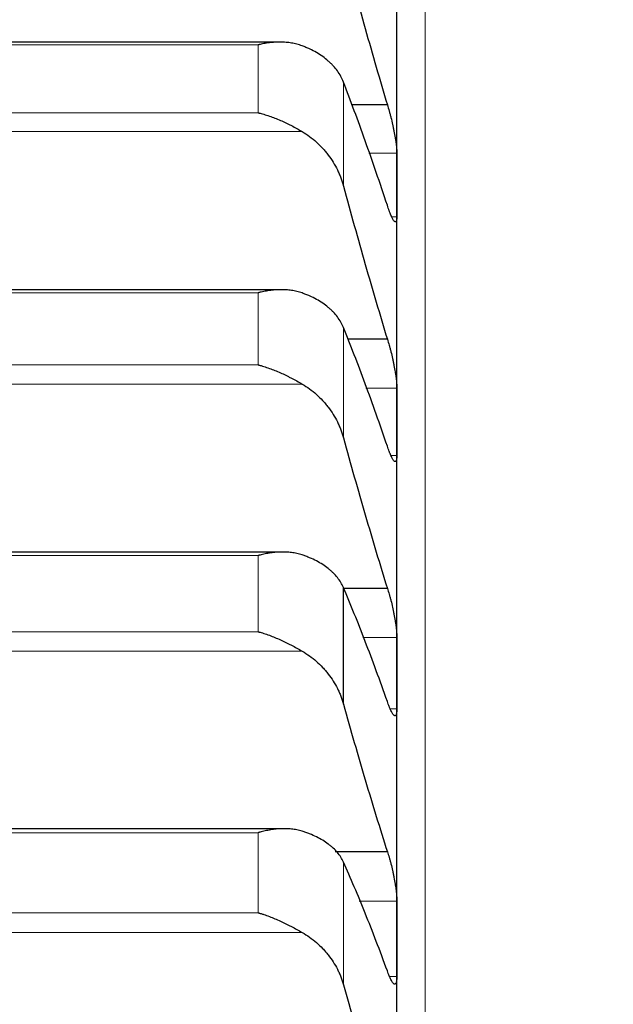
# Model space of a CAD drawing. Header units: inches. Extents: x 0 to 20790, y -12 to 14700.
# Tile 165 of 256: x 6338 to 6371, y 10777 to 10833. Entities that reach past the tile are written whole.
import ezdxf

# ---------------------------------------------------------------- set-up
doc = ezdxf.new("R2010")
doc.units = ezdxf.units.IN
doc.layers.add('1', color=7, linetype='Continuous', true_color=0xffffff)
doc.layers.add('254', color=7, linetype='Continuous', true_color=0xffffff)
doc.styles.add('latin_extended', font='simplex.shx')
doc.dimstyles.get("Standard").update_dxf_attribs({"dimtxt": 0.18, "dimasz": 0.18, "dimexe": 0.18, "dimexo": 0.0625, "dimgap": 0.09, "dimtad": 0, "dimtih": 1, "dimtoh": 1, "dimdec": 4, "dimzin": 0, "dimdsep": 46, "dimtxsty": 'Standard', "dimcen": 0.09, "dimadec": 0, "dimazin": 0, "dimtfac": 1, "dimtdec": 4, "dimtofl": 0, "dimtmove": 0, "dimatfit": 3, "dimfxl": 1, "dimtolj": 1, "dimtzin": 0, "dimarcsym": 0})

# ---------------------------------------------------------------- blocks, each defined once
blk = doc.blocks.new('_U4')
at = {"layer": '254', "color": 3, "linetype": 'Continuous', "lineweight": 13, "transparency": 16777216}
for p, q in [((7390.634, 11881.882), (7390.634, 8755.942)), ((703.134, 10033.942), (703.134, 8755.942)), ((825.634, 8790.942), (7268.134, 8790.942))]:
    blk.add_line(p, q, dxfattribs=at)
at = {"layer": '254', "color": 3, "transparency": 16777216}
for points in [[(825.634, 8811.358), (825.634, 8770.525), (703.134, 8790.942)], [(7268.134, 8770.525), (7268.134, 8811.358), (7390.634, 8790.942)]]:
    blk.add_solid(points, dxfattribs=at)
at = {"layer": 'Defpoints', "color": 0, "transparency": 16777216}
for p in [(7390.634, 11916.882), (703.134, 10068.942), (7390.634, 8790.942)]:
    blk.add_point(p, dxfattribs=at)
at = {"layer": '254', "color": 2, "lineweight": 13, "transparency": 16777216, "insert": (3831.051, 8974.692), "char_height": 122.5, "attachment_point": 1, "style": 'latin_extended'}
blk.add_mtext('\\A1;6687', dxfattribs=at)

msp = doc.modelspace()

# ---------------------------------------------------------------- linework, layer by layer
at = {"layer": '1', "color": 110, "linetype": 'Continuous', "lineweight": 13}
for p, q in [((6360.734, 10908.942), (6360.734, 10378.922)), ((6351.278, 10831.206), (6314.99, 10831.206)), ((6351.278, 10827.36), (6351.278, 10831.206)), ((6356.108, 10823.207), (6356.108, 10829.097)), ((6351.278, 10827.36), (6314.99, 10827.36)), ((6353.765, 10826.291), (6312.502, 10826.291)), ((6359.131, 10825.066), (6357.544, 10825.066)), ((6359.131, 10821.472), (6358.841, 10821.472)), ((6351.278, 10817.158), (6314.99, 10817.158)), ((6351.278, 10813.075), (6351.278, 10817.158)), ((6356.108, 10808.942), (6356.108, 10815.195)), ((6351.278, 10813.075), (6314.99, 10813.075)), ((6353.765, 10811.99), (6312.502, 10811.99)), ((6359.131, 10811.765), (6357.377, 10811.765)), ((6359.131, 10807.939), (6358.803, 10807.939)), ((6351.278, 10802.273), (6314.99, 10802.273)), ((6351.278, 10797.959), (6351.278, 10802.273)), ((6351.278, 10797.959), (6314.99, 10797.959)), ((6359.131, 10797.635), (6357.196, 10797.635)), ((6353.765, 10796.859), (6312.502, 10796.859)), ((6359.131, 10793.584), (6358.76, 10793.584)), ((6351.278, 10786.573), (6314.99, 10786.573)), ((6351.278, 10782.036), (6351.278, 10786.573)), ((6356.108, 10777.963), (6356.108, 10784.911)), ((6359.131, 10782.699), (6357, 10782.699)), ((6351.278, 10782.036), (6314.99, 10782.036)), ((6353.765, 10780.923), (6312.502, 10780.923)), ((6359.131, 10778.429), (6358.715, 10778.429))]:
    msp.add_line(p, q, dxfattribs=at)
at = {"layer": '1', "color": 2, "linetype": 'Continuous', "lineweight": 25}
for p, q in [((6359.134, 10823.269), (6359.134, 10835.837)), ((6352.513, 10831.361), (6313.778, 10831.361)), ((6358.596, 10827.802), (6356.569, 10827.802)), ((6359.134, 10809.852), (6359.134, 10823.269)), ((6352.591, 10817.336), (6313.691, 10817.336)), ((6358.596, 10814.525), (6356.356, 10814.525)), ((6359.134, 10795.61), (6359.134, 10809.852)), ((6352.665, 10802.474), (6313.605, 10802.474)), ((6356.108, 10793.853), (6356.108, 10800.459)), ((6358.596, 10800.416), (6356.124, 10800.416)), ((6359.134, 10780.564), (6359.134, 10795.61)), ((6352.739, 10786.799), (6313.52, 10786.799)), ((6358.596, 10785.495), (6355.643, 10785.495)), ((6359.134, 10764.738), (6359.134, 10780.564))]:
    msp.add_line(p, q, dxfattribs=at)
for points in [[(6356.108, 10836.624), (6356.312, 10835.859), (6356.721, 10834.345), (6357.341, 10832.118), (6357.965, 10829.934), (6358.385, 10828.508), (6358.596, 10827.802)], [(6358.596, 10822.116), (6358.385, 10822.751), (6357.965, 10823.994), (6357.341, 10825.779), (6356.721, 10827.485), (6356.312, 10828.569), (6356.108, 10829.097)], [(6359.131, 10825.066), (6359.133, 10824.467), (6359.134, 10823.868), (6359.134, 10823.269)], [(6356.108, 10823.207), (6356.312, 10822.451), (6356.721, 10820.956), (6357.341, 10818.762), (6357.965, 10816.615), (6358.385, 10815.217), (6358.596, 10814.525)], [(6359.134, 10823.269), (6359.134, 10822.67), (6359.133, 10822.071), (6359.131, 10821.472)], [(6358.596, 10808.473), (6358.385, 10809.089), (6357.965, 10810.292), (6357.341, 10812.014), (6356.721, 10813.654), (6356.312, 10814.691), (6356.108, 10815.195)], [(6359.131, 10811.765), (6359.133, 10811.128), (6359.134, 10810.49), (6359.134, 10809.852)], [(6359.134, 10809.852), (6359.134, 10809.215), (6359.133, 10808.577), (6359.131, 10807.939)], [(6356.108, 10808.942), (6356.312, 10808.196), (6356.721, 10806.723), (6357.341, 10804.565), (6357.965, 10802.46), (6358.385, 10801.091), (6358.596, 10800.416)], [(6358.596, 10794.007), (6358.385, 10794.602), (6357.965, 10795.764), (6357.341, 10797.42), (6356.721, 10798.99), (6356.312, 10799.979), (6356.108, 10800.459)], [(6359.131, 10797.635), (6359.133, 10796.96), (6359.134, 10796.285), (6359.134, 10795.61)], [(6359.134, 10795.61), (6359.134, 10794.935), (6359.133, 10794.259), (6359.131, 10793.584)], [(6356.108, 10793.853), (6356.312, 10793.118), (6356.721, 10791.668), (6357.341, 10789.551), (6357.965, 10787.49), (6358.385, 10786.153), (6358.596, 10785.495)], [(6358.596, 10778.74), (6358.385, 10779.314), (6357.965, 10780.432), (6357.341, 10782.02), (6356.721, 10783.518), (6356.312, 10784.457), (6356.108, 10784.911)], [(6359.131, 10782.699), (6359.133, 10781.987), (6359.134, 10781.275), (6359.134, 10780.564)], [(6359.134, 10780.564), (6359.134, 10779.852), (6359.133, 10779.14), (6359.131, 10778.429)], [(6356.108, 10777.963), (6356.312, 10777.241), (6356.721, 10775.817), (6357.341, 10773.743), (6357.965, 10771.729), (6358.385, 10770.427), (6358.596, 10769.787)]]:
    msp.add_open_spline(points, degree=3, dxfattribs=at)
for points, knots in [([(6353.765, 10831.15), (6353.666, 10831.187), (6353.566, 10831.219), (6353.364, 10831.271), (6353.263, 10831.293), (6353.059, 10831.327), (6352.957, 10831.339), (6352.75, 10831.356), (6352.646, 10831.361), (6352.436, 10831.362), (6352.331, 10831.359), (6352.121, 10831.346), (6352.016, 10831.336), (6351.806, 10831.309), (6351.701, 10831.293), (6351.543, 10831.264), (6351.463, 10831.248), (6351.371, 10831.228), (6351.324, 10831.217), (6351.304, 10831.212), (6351.291, 10831.209), (6351.285, 10831.208), (6351.278, 10831.206)], [0, 0, 0, 0, 0.125, 0.125, 0.25, 0.25, 0.375, 0.375, 0.5, 0.5, 0.625, 0.625, 0.75, 0.75, 0.875, 0.875, 0.9375, 0.96875, 0.984375, 0.992188, 0.992188, 1, 1, 1, 1]), ([(6356.108, 10829.097), (6356.065, 10829.208), (6356.015, 10829.315), (6355.9, 10829.525), (6355.771, 10829.729), (6355.614, 10829.923), (6355.484, 10830.064), (6355.439, 10830.11), (6355.369, 10830.179), (6355.345, 10830.202), (6355.297, 10830.246), (6355.272, 10830.269), (6355.147, 10830.378), (6354.936, 10830.545), (6354.701, 10830.696), (6354.454, 10830.84), (6354.324, 10830.908), (6354.154, 10830.988), (6354.12, 10831.003), (6354.051, 10831.034), (6353.946, 10831.08), (6353.838, 10831.122), (6353.765, 10831.15)], [0, 0, 0, 0, 0.125, 0.125, 0.25, 0.375, 0.375, 0.4375, 0.4375, 0.46875, 0.46875, 0.5, 0.5, 0.625, 0.75, 0.75, 0.875, 0.875, 0.90625, 0.90625, 0.9375, 1, 1, 1, 1]), ([(6358.596, 10827.802), (6358.631, 10827.691), (6358.665, 10827.576), (6358.715, 10827.396), (6358.732, 10827.335), (6358.757, 10827.242), (6358.765, 10827.211), (6358.781, 10827.147), (6358.789, 10827.115), (6358.829, 10826.956), (6358.86, 10826.828), (6358.903, 10826.635), (6358.917, 10826.571), (6358.938, 10826.474), (6358.944, 10826.441), (6358.957, 10826.377), (6358.964, 10826.345), (6358.995, 10826.187), (6359.017, 10826.064), (6359.042, 10825.915), (6359.047, 10825.886), (6359.056, 10825.827), (6359.061, 10825.798), (6359.074, 10825.712), (6359.081, 10825.657), (6359.102, 10825.497), (6359.113, 10825.398), (6359.122, 10825.285), (6359.123, 10825.263), (6359.126, 10825.22), (6359.127, 10825.199), (6359.13, 10825.139), (6359.131, 10825.101), (6359.131, 10825.066)], [0, 0, 0, 0, 0.125, 0.125, 0.1875, 0.1875, 0.21875, 0.21875, 0.25, 0.25, 0.375, 0.375, 0.4375, 0.4375, 0.46875, 0.46875, 0.5, 0.5, 0.625, 0.625, 0.65625, 0.65625, 0.6875, 0.6875, 0.75, 0.75, 0.875, 0.875, 0.90625, 0.90625, 0.9375, 0.9375, 1, 1, 1, 1]), ([(6351.278, 10827.36), (6351.281, 10827.359), (6351.285, 10827.358), (6351.291, 10827.357), (6351.294, 10827.356), (6351.304, 10827.353), (6351.324, 10827.348), (6351.371, 10827.337), (6351.463, 10827.312), (6351.648, 10827.26), (6351.806, 10827.209), (6352.119, 10827.101), (6352.327, 10827.019), (6352.638, 10826.884), (6352.742, 10826.836), (6352.897, 10826.761), (6352.949, 10826.736), (6353.053, 10826.684), (6353.105, 10826.658), (6353.26, 10826.577), (6353.362, 10826.521), (6353.565, 10826.408), (6353.666, 10826.35), (6353.765, 10826.291)], [0, 0, 0, 0, 0.003906, 0.003906, 0.007813, 0.007813, 0.015625, 0.03125, 0.0625, 0.125, 0.25, 0.25, 0.5, 0.5, 0.625, 0.625, 0.6875, 0.6875, 0.75, 0.75, 0.875, 0.875, 1, 1, 1, 1]), ([(6353.765, 10826.291), (6353.911, 10826.204), (6354.051, 10826.111), (6354.32, 10825.913), (6354.578, 10825.703), (6354.814, 10825.469), (6354.955, 10825.316), (6354.982, 10825.285), (6355.037, 10825.222), (6355.065, 10825.19), (6355.145, 10825.094), (6355.196, 10825.029), (6355.346, 10824.83), (6355.439, 10824.694), (6355.61, 10824.415), (6355.689, 10824.272), (6355.797, 10824.052), (6355.832, 10823.977), (6355.881, 10823.865), (6355.897, 10823.827), (6355.927, 10823.751), (6355.942, 10823.712), (6356.015, 10823.52), (6356.065, 10823.365), (6356.108, 10823.207)], [0, 0, 0, 0, 0.125, 0.125, 0.25, 0.375, 0.375, 0.40625, 0.40625, 0.4375, 0.4375, 0.5, 0.5, 0.625, 0.625, 0.75, 0.75, 0.8125, 0.8125, 0.84375, 0.84375, 0.875, 0.875, 1, 1, 1, 1]), ([(6359.131, 10821.472), (6359.131, 10821.437), (6359.129, 10821.373), (6359.121, 10821.296), (6359.112, 10821.257), (6359.104, 10821.232), (6359.101, 10821.224), (6359.095, 10821.211), (6359.092, 10821.205), (6359.075, 10821.18), (6359.058, 10821.173), (6359.033, 10821.18), (6359.028, 10821.182), (6359.02, 10821.186), (6359.017, 10821.188), (6359.012, 10821.192), (6358.998, 10821.202), (6358.971, 10821.23), (6358.945, 10821.267), (6358.918, 10821.309), (6358.904, 10821.334), (6358.86, 10821.416), (6358.829, 10821.481), (6358.782, 10821.594), (6358.766, 10821.634), (6358.741, 10821.697), (6358.733, 10821.719), (6358.716, 10821.764), (6358.707, 10821.787), (6358.665, 10821.905), (6358.631, 10822.006), (6358.596, 10822.116)], [0, 0, 0, 0, 0.0625, 0.125, 0.1875, 0.1875, 0.21875, 0.21875, 0.25, 0.25, 0.375, 0.375, 0.40625, 0.40625, 0.421875, 0.421875, 0.4375, 0.5, 0.5625, 0.5625, 0.625, 0.625, 0.75, 0.75, 0.8125, 0.8125, 0.84375, 0.84375, 0.875, 0.875, 1, 1, 1, 1]), ([(6353.765, 10817.148), (6353.666, 10817.184), (6353.566, 10817.213), (6353.364, 10817.262), (6353.263, 10817.281), (6353.059, 10817.311), (6352.957, 10817.321), (6352.75, 10817.334), (6352.646, 10817.337), (6352.436, 10817.334), (6352.331, 10817.329), (6352.121, 10817.312), (6352.016, 10817.3), (6351.806, 10817.27), (6351.701, 10817.252), (6351.543, 10817.22), (6351.463, 10817.203), (6351.371, 10817.181), (6351.324, 10817.17), (6351.304, 10817.165), (6351.291, 10817.162), (6351.285, 10817.16), (6351.278, 10817.158)], [0, 0, 0, 0, 0.125, 0.125, 0.25, 0.25, 0.375, 0.375, 0.5, 0.5, 0.625, 0.625, 0.75, 0.75, 0.875, 0.875, 0.9375, 0.96875, 0.984375, 0.992187, 0.992187, 1, 1, 1, 1]), ([(6356.108, 10815.195), (6356.065, 10815.301), (6356.015, 10815.403), (6355.9, 10815.603), (6355.771, 10815.798), (6355.614, 10815.982), (6355.484, 10816.117), (6355.439, 10816.161), (6355.369, 10816.226), (6355.345, 10816.248), (6355.297, 10816.29), (6355.272, 10816.311), (6355.147, 10816.415), (6354.936, 10816.574), (6354.701, 10816.718), (6354.454, 10816.854), (6354.324, 10816.919), (6354.154, 10816.994), (6354.12, 10817.009), (6354.051, 10817.039), (6353.946, 10817.082), (6353.838, 10817.122), (6353.765, 10817.148)], [0, 0, 0, 0, 0.125, 0.125, 0.25, 0.375, 0.375, 0.4375, 0.4375, 0.46875, 0.46875, 0.5, 0.5, 0.625, 0.75, 0.75, 0.875, 0.875, 0.90625, 0.90625, 0.9375, 1, 1, 1, 1]), ([(6358.596, 10814.525), (6358.631, 10814.418), (6358.665, 10814.305), (6358.715, 10814.128), (6358.732, 10814.068), (6358.757, 10813.975), (6358.765, 10813.944), (6358.781, 10813.882), (6358.789, 10813.85), (6358.829, 10813.692), (6358.86, 10813.564), (6358.903, 10813.371), (6358.917, 10813.307), (6358.938, 10813.209), (6358.944, 10813.177), (6358.957, 10813.112), (6358.964, 10813.08), (6358.995, 10812.921), (6359.017, 10812.796), (6359.042, 10812.645), (6359.047, 10812.614), (6359.056, 10812.555), (6359.061, 10812.525), (6359.074, 10812.437), (6359.081, 10812.381), (6359.102, 10812.216), (6359.113, 10812.114), (6359.122, 10811.996), (6359.123, 10811.973), (6359.126, 10811.928), (6359.127, 10811.906), (6359.13, 10811.842), (6359.131, 10811.802), (6359.131, 10811.765)], [0, 0, 0, 0, 0.125, 0.125, 0.1875, 0.1875, 0.21875, 0.21875, 0.25, 0.25, 0.375, 0.375, 0.4375, 0.4375, 0.46875, 0.46875, 0.5, 0.5, 0.625, 0.625, 0.65625, 0.65625, 0.6875, 0.6875, 0.75, 0.75, 0.875, 0.875, 0.90625, 0.90625, 0.9375, 0.9375, 1, 1, 1, 1]), ([(6351.278, 10813.075), (6351.281, 10813.074), (6351.285, 10813.073), (6351.291, 10813.072), (6351.294, 10813.071), (6351.304, 10813.068), (6351.324, 10813.063), (6351.371, 10813.051), (6351.463, 10813.025), (6351.543, 10813.001), (6351.701, 10812.952), (6351.806, 10812.917), (6352.119, 10812.806), (6352.327, 10812.722), (6352.638, 10812.584), (6352.742, 10812.536), (6352.897, 10812.46), (6352.949, 10812.435), (6353.053, 10812.382), (6353.105, 10812.356), (6353.26, 10812.275), (6353.362, 10812.219), (6353.565, 10812.106), (6353.666, 10812.048), (6353.765, 10811.99)], [0, 0, 0, 0, 0.003906, 0.003906, 0.007812, 0.007812, 0.015625, 0.03125, 0.0625, 0.125, 0.125, 0.25, 0.25, 0.5, 0.5, 0.625, 0.625, 0.6875, 0.6875, 0.75, 0.75, 0.875, 0.875, 1, 1, 1, 1]), ([(6353.765, 10811.99), (6353.911, 10811.904), (6354.051, 10811.812), (6354.32, 10811.616), (6354.578, 10811.408), (6354.814, 10811.177), (6354.955, 10811.026), (6354.982, 10810.995), (6355.037, 10810.933), (6355.065, 10810.901), (6355.145, 10810.806), (6355.196, 10810.742), (6355.346, 10810.545), (6355.439, 10810.411), (6355.61, 10810.135), (6355.689, 10809.994), (6355.797, 10809.776), (6355.832, 10809.703), (6355.881, 10809.592), (6355.897, 10809.554), (6355.927, 10809.479), (6355.942, 10809.441), (6356.015, 10809.252), (6356.065, 10809.098), (6356.108, 10808.942)], [0, 0, 0, 0, 0.125, 0.125, 0.25, 0.375, 0.375, 0.40625, 0.40625, 0.4375, 0.4375, 0.5, 0.5, 0.625, 0.625, 0.75, 0.75, 0.8125, 0.8125, 0.84375, 0.84375, 0.875, 0.875, 1, 1, 1, 1]), ([(6359.131, 10807.939), (6359.131, 10807.902), (6359.129, 10807.834), (6359.121, 10807.75), (6359.112, 10807.705), (6359.104, 10807.677), (6359.101, 10807.668), (6359.095, 10807.652), (6359.092, 10807.645), (6359.075, 10807.613), (6359.058, 10807.601), (6359.033, 10807.601), (6359.028, 10807.602), (6359.02, 10807.605), (6359.017, 10807.606), (6359.012, 10807.608), (6358.998, 10807.615), (6358.971, 10807.637), (6358.945, 10807.669), (6358.918, 10807.707), (6358.904, 10807.729), (6358.86, 10807.804), (6358.829, 10807.864), (6358.782, 10807.97), (6358.766, 10808.008), (6358.741, 10808.069), (6358.733, 10808.09), (6358.716, 10808.133), (6358.707, 10808.155), (6358.665, 10808.268), (6358.631, 10808.367), (6358.596, 10808.473)], [0, 0, 0, 0, 0.0625, 0.125, 0.1875, 0.1875, 0.21875, 0.21875, 0.25, 0.25, 0.375, 0.375, 0.40625, 0.40625, 0.421875, 0.421875, 0.4375, 0.5, 0.5625, 0.5625, 0.625, 0.625, 0.75, 0.75, 0.8125, 0.8125, 0.84375, 0.84375, 0.875, 0.875, 1, 1, 1, 1]), ([(6353.765, 10802.309), (6353.666, 10802.342), (6353.566, 10802.369), (6353.364, 10802.414), (6353.263, 10802.431), (6353.059, 10802.457), (6352.957, 10802.466), (6352.75, 10802.474), (6352.646, 10802.475), (6352.436, 10802.468), (6352.331, 10802.461), (6352.121, 10802.44), (6352.016, 10802.426), (6351.806, 10802.393), (6351.701, 10802.373), (6351.543, 10802.339), (6351.463, 10802.32), (6351.371, 10802.297), (6351.324, 10802.285), (6351.304, 10802.28), (6351.291, 10802.276), (6351.285, 10802.275), (6351.278, 10802.273)], [0, 0, 0, 0, 0.125, 0.125, 0.25, 0.25, 0.375, 0.375, 0.5, 0.5, 0.625, 0.625, 0.75, 0.75, 0.875, 0.875, 0.9375, 0.96875, 0.984375, 0.992188, 0.992188, 1, 1, 1, 1]), ([(6356.108, 10800.459), (6356.065, 10800.559), (6356.015, 10800.657), (6355.9, 10800.846), (6355.771, 10801.031), (6355.614, 10801.206), (6355.484, 10801.333), (6355.439, 10801.375), (6355.369, 10801.437), (6355.345, 10801.457), (6355.297, 10801.498), (6355.272, 10801.518), (6355.147, 10801.616), (6354.936, 10801.766), (6354.701, 10801.902), (6354.454, 10802.031), (6354.324, 10802.092), (6354.154, 10802.163), (6354.12, 10802.178), (6354.051, 10802.205), (6353.946, 10802.246), (6353.838, 10802.284), (6353.765, 10802.309)], [0, 0, 0, 0, 0.125, 0.125, 0.25, 0.375, 0.375, 0.4375, 0.4375, 0.46875, 0.46875, 0.5, 0.5, 0.625, 0.75, 0.75, 0.875, 0.875, 0.90625, 0.90625, 0.9375, 1, 1, 1, 1]), ([(6358.596, 10800.416), (6358.631, 10800.311), (6358.665, 10800.2), (6358.715, 10800.026), (6358.732, 10799.967), (6358.757, 10799.876), (6358.765, 10799.846), (6358.781, 10799.783), (6358.789, 10799.752), (6358.829, 10799.595), (6358.86, 10799.468), (6358.903, 10799.276), (6358.917, 10799.211), (6358.938, 10799.113), (6358.944, 10799.081), (6358.957, 10799.016), (6358.964, 10798.983), (6358.995, 10798.823), (6359.017, 10798.697), (6359.042, 10798.543), (6359.047, 10798.512), (6359.056, 10798.452), (6359.061, 10798.421), (6359.074, 10798.332), (6359.081, 10798.274), (6359.102, 10798.105), (6359.113, 10798), (6359.122, 10797.877), (6359.123, 10797.853), (6359.126, 10797.806), (6359.127, 10797.783), (6359.13, 10797.717), (6359.131, 10797.675), (6359.131, 10797.635)], [0, 0, 0, 0, 0.125, 0.125, 0.1875, 0.1875, 0.21875, 0.21875, 0.25, 0.25, 0.375, 0.375, 0.4375, 0.4375, 0.46875, 0.46875, 0.5, 0.5, 0.625, 0.625, 0.65625, 0.65625, 0.6875, 0.6875, 0.75, 0.75, 0.875, 0.875, 0.90625, 0.90625, 0.9375, 0.9375, 1, 1, 1, 1]), ([(6351.278, 10797.959), (6351.281, 10797.958), (6351.285, 10797.957), (6351.291, 10797.956), (6351.294, 10797.955), (6351.304, 10797.952), (6351.324, 10797.946), (6351.371, 10797.933), (6351.463, 10797.906), (6351.543, 10797.882), (6351.701, 10797.831), (6351.806, 10797.795), (6352.119, 10797.679), (6352.327, 10797.594), (6352.638, 10797.453), (6352.742, 10797.405), (6352.897, 10797.329), (6352.949, 10797.303), (6353.053, 10797.25), (6353.105, 10797.224), (6353.26, 10797.142), (6353.362, 10797.087), (6353.565, 10796.974), (6353.666, 10796.917), (6353.765, 10796.859)], [0, 0, 0, 0, 0.003906, 0.003906, 0.007813, 0.007813, 0.015625, 0.03125, 0.0625, 0.125, 0.125, 0.25, 0.25, 0.5, 0.5, 0.625, 0.625, 0.6875, 0.6875, 0.75, 0.75, 0.875, 0.875, 1, 1, 1, 1]), ([(6353.765, 10796.859), (6353.911, 10796.775), (6354.051, 10796.684), (6354.32, 10796.49), (6354.578, 10796.285), (6354.814, 10796.057), (6354.955, 10795.907), (6354.982, 10795.877), (6355.037, 10795.815), (6355.065, 10795.784), (6355.145, 10795.69), (6355.196, 10795.627), (6355.346, 10795.433), (6355.439, 10795.301), (6355.61, 10795.029), (6355.689, 10794.889), (6355.797, 10794.675), (6355.832, 10794.602), (6355.881, 10794.493), (6355.897, 10794.456), (6355.927, 10794.382), (6355.942, 10794.344), (6356.015, 10794.158), (6356.065, 10794.006), (6356.108, 10793.853)], [0, 0, 0, 0, 0.125, 0.125, 0.25, 0.375, 0.375, 0.40625, 0.40625, 0.4375, 0.4375, 0.5, 0.5, 0.625, 0.625, 0.75, 0.75, 0.8125, 0.8125, 0.84375, 0.84375, 0.875, 0.875, 1, 1, 1, 1]), ([(6359.131, 10793.584), (6359.131, 10793.545), (6359.129, 10793.472), (6359.121, 10793.381), (6359.112, 10793.331), (6359.104, 10793.299), (6359.101, 10793.289), (6359.095, 10793.27), (6359.092, 10793.262), (6359.075, 10793.224), (6359.058, 10793.206), (6359.033, 10793.2), (6359.028, 10793.2), (6359.02, 10793.2), (6359.017, 10793.201), (6359.012, 10793.202), (6358.998, 10793.206), (6358.971, 10793.222), (6358.945, 10793.249), (6358.918, 10793.281), (6358.904, 10793.301), (6358.86, 10793.368), (6358.829, 10793.424), (6358.782, 10793.524), (6358.766, 10793.56), (6358.741, 10793.618), (6358.733, 10793.638), (6358.716, 10793.679), (6358.707, 10793.7), (6358.665, 10793.808), (6358.631, 10793.903), (6358.596, 10794.007)], [0, 0, 0, 0, 0.0625, 0.125, 0.1875, 0.1875, 0.21875, 0.21875, 0.25, 0.25, 0.375, 0.375, 0.40625, 0.40625, 0.421875, 0.421875, 0.4375, 0.5, 0.5625, 0.5625, 0.625, 0.625, 0.75, 0.75, 0.8125, 0.8125, 0.84375, 0.84375, 0.875, 0.875, 1, 1, 1, 1]), ([(6353.765, 10786.655), (6353.666, 10786.686), (6353.566, 10786.712), (6353.364, 10786.752), (6353.263, 10786.767), (6353.059, 10786.789), (6352.957, 10786.795), (6352.75, 10786.8), (6352.646, 10786.798), (6352.436, 10786.788), (6352.331, 10786.779), (6352.121, 10786.754), (6352.016, 10786.738), (6351.806, 10786.701), (6351.701, 10786.679), (6351.543, 10786.643), (6351.463, 10786.623), (6351.371, 10786.599), (6351.324, 10786.586), (6351.304, 10786.581), (6351.291, 10786.577), (6351.285, 10786.575), (6351.278, 10786.573)], [0, 0, 0, 0, 0.125, 0.125, 0.25, 0.25, 0.375, 0.375, 0.5, 0.5, 0.625, 0.625, 0.75, 0.75, 0.875, 0.875, 0.9375, 0.96875, 0.984375, 0.992187, 0.992187, 1, 1, 1, 1]), ([(6356.108, 10784.911), (6356.065, 10785.006), (6356.015, 10785.098), (6355.9, 10785.278), (6355.771, 10785.452), (6355.614, 10785.617), (6355.484, 10785.737), (6355.439, 10785.777), (6355.369, 10785.835), (6355.345, 10785.854), (6355.297, 10785.892), (6355.272, 10785.911), (6355.147, 10786.004), (6354.936, 10786.145), (6354.701, 10786.273), (6354.454, 10786.394), (6354.324, 10786.451), (6354.154, 10786.519), (6354.12, 10786.532), (6354.051, 10786.558), (6353.946, 10786.596), (6353.838, 10786.632), (6353.765, 10786.655)], [0, 0, 0, 0, 0.125, 0.125, 0.25, 0.375, 0.375, 0.4375, 0.4375, 0.46875, 0.46875, 0.5, 0.5, 0.625, 0.75, 0.75, 0.875, 0.875, 0.90625, 0.90625, 0.9375, 1, 1, 1, 1]), ([(6358.596, 10785.495), (6358.631, 10785.393), (6358.665, 10785.285), (6358.715, 10785.115), (6358.732, 10785.056), (6358.757, 10784.967), (6358.765, 10784.937), (6358.781, 10784.875), (6358.789, 10784.844), (6358.829, 10784.689), (6358.86, 10784.563), (6358.903, 10784.371), (6358.917, 10784.306), (6358.938, 10784.208), (6358.944, 10784.175), (6358.957, 10784.11), (6358.964, 10784.078), (6358.995, 10783.916), (6359.017, 10783.789), (6359.042, 10783.634), (6359.047, 10783.602), (6359.056, 10783.541), (6359.061, 10783.51), (6359.074, 10783.419), (6359.081, 10783.36), (6359.102, 10783.187), (6359.113, 10783.079), (6359.122, 10782.952), (6359.123, 10782.926), (6359.126, 10782.878), (6359.127, 10782.854), (6359.13, 10782.784), (6359.131, 10782.74), (6359.131, 10782.699)], [0, 0, 0, 0, 0.125, 0.125, 0.1875, 0.1875, 0.21875, 0.21875, 0.25, 0.25, 0.375, 0.375, 0.4375, 0.4375, 0.46875, 0.46875, 0.5, 0.5, 0.625, 0.625, 0.65625, 0.65625, 0.6875, 0.6875, 0.75, 0.75, 0.875, 0.875, 0.90625, 0.90625, 0.9375, 0.9375, 1, 1, 1, 1]), ([(6351.278, 10782.036), (6351.281, 10782.035), (6351.285, 10782.034), (6351.291, 10782.032), (6351.294, 10782.031), (6351.304, 10782.028), (6351.324, 10782.023), (6351.371, 10782.009), (6351.463, 10781.981), (6351.543, 10781.955), (6351.701, 10781.902), (6351.806, 10781.865), (6352.119, 10781.746), (6352.327, 10781.659), (6352.638, 10781.517), (6352.742, 10781.468), (6352.897, 10781.391), (6352.949, 10781.365), (6353.053, 10781.312), (6353.105, 10781.286), (6353.26, 10781.204), (6353.362, 10781.149), (6353.565, 10781.037), (6353.666, 10780.98), (6353.765, 10780.923)], [0, 0, 0, 0, 0.003906, 0.003906, 0.007812, 0.007812, 0.015625, 0.03125, 0.0625, 0.125, 0.125, 0.25, 0.25, 0.5, 0.5, 0.625, 0.625, 0.6875, 0.6875, 0.75, 0.75, 0.875, 0.875, 1, 1, 1, 1]), ([(6353.765, 10780.923), (6353.911, 10780.84), (6354.051, 10780.75), (6354.32, 10780.56), (6354.578, 10780.357), (6354.814, 10780.132), (6354.955, 10779.985), (6354.982, 10779.955), (6355.037, 10779.894), (6355.065, 10779.864), (6355.145, 10779.771), (6355.196, 10779.709), (6355.346, 10779.518), (6355.439, 10779.387), (6355.61, 10779.119), (6355.689, 10778.982), (6355.797, 10778.771), (6355.832, 10778.7), (6355.881, 10778.592), (6355.897, 10778.556), (6355.927, 10778.483), (6355.942, 10778.446), (6356.015, 10778.262), (6356.065, 10778.114), (6356.108, 10777.963)], [0, 0, 0, 0, 0.125, 0.125, 0.25, 0.375, 0.375, 0.40625, 0.40625, 0.4375, 0.4375, 0.5, 0.5, 0.625, 0.625, 0.75, 0.75, 0.8125, 0.8125, 0.84375, 0.84375, 0.875, 0.875, 1, 1, 1, 1]), ([(6359.131, 10778.429), (6359.131, 10778.387), (6359.129, 10778.31), (6359.121, 10778.212), (6359.112, 10778.158), (6359.104, 10778.121), (6359.101, 10778.11), (6359.095, 10778.089), (6359.092, 10778.079), (6359.075, 10778.035), (6359.058, 10778.012), (6359.033, 10777.999), (6359.028, 10777.998), (6359.02, 10777.996), (6359.017, 10777.996), (6359.012, 10777.996), (6358.998, 10777.997), (6358.971, 10778.007), (6358.945, 10778.028), (6358.918, 10778.056), (6358.904, 10778.073), (6358.86, 10778.133), (6358.829, 10778.185), (6358.782, 10778.278), (6358.766, 10778.312), (6358.741, 10778.366), (6358.733, 10778.385), (6358.716, 10778.424), (6358.707, 10778.444), (6358.665, 10778.548), (6358.631, 10778.639), (6358.596, 10778.74)], [0, 0, 0, 0, 0.0625, 0.125, 0.1875, 0.1875, 0.21875, 0.21875, 0.25, 0.25, 0.375, 0.375, 0.40625, 0.40625, 0.421875, 0.421875, 0.4375, 0.5, 0.5625, 0.5625, 0.625, 0.625, 0.75, 0.75, 0.8125, 0.8125, 0.84375, 0.84375, 0.875, 0.875, 1, 1, 1, 1])]:
    msp.add_open_spline(points, degree=3, knots=knots, dxfattribs=at)

# ---------------------------------------------------------------- dimensions: what is measured, and where the dimension line sits
at = {"layer": '254', "color": 2, "linetype": 'Continuous', "lineweight": 13}
dim = msp.add_linear_dim(base=(7390.6338, 8790.9416), p1=(703.1339, 10068.9416), p2=(7390.6338, 11916.8821), dimstyle='Standard', override={"dimscale": 35, "dimtxt": 3.5, "dimasz": 3.5, "dimexe": 1, "dimexo": 1, "dimgap": 1.75, "dimtad": 1, "dimtih": 1, "dimtoh": 0, "dimdec": 0, "dimlfac": 1, "dimzin": 8, "dimdsep": 46, "dimlunit": 2, "dimtxsty": 'latin_extended', "dimsah": 1, "dimse1": 0, "dimse2": 0, "dimsd1": 0, "dimsd2": 0, "dimclrd": 3, "dimclre": 3, "dimclrt": 2, "dimtol": 0, "dimtm": -0.1, "dimtfac": 0.714286, "dimtdec": 3, "dimtofl": 1, "dimtmove": 0, "dimtzin": 8, "dimlwd": 13, "dimlwe": 13}, dxfattribs=at)
dim.commit()
dim.dimension.update_dxf_attribs({"geometry": '_U4', "text_midpoint": (4046.8839, 8790.9416), "dimtype": 160})

doc.saveas('drawing.dxf')
